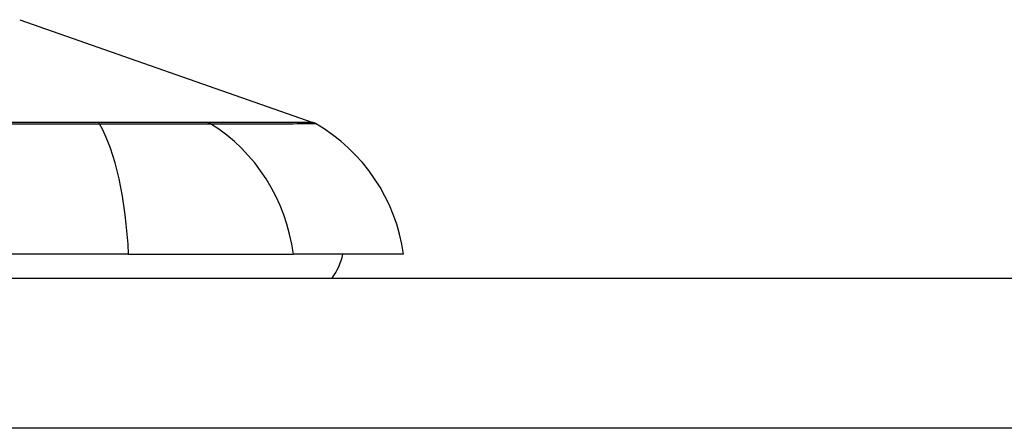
# Model space of a CAD drawing. Header units: inches. Extents: x 19 to 446, y 48 to 210.
# Tile 86 of 256: x 62.403 to 63.053, y 204.88 to 205.15. Entities that reach past the tile are written whole.
import ezdxf

# ---------------------------------------------------------------- set-up
doc = ezdxf.new("R2010")
doc.units = ezdxf.units.IN
doc.header["$MEASUREMENT"] = 0
doc.layers.add('Visible Edges(ANSI)', color=7, linetype='Continuous', lineweight=25)
doc.layers.add('Visible Tangent Edges(ANSI)', color=7, linetype='Continuous', lineweight=25)

msp = doc.modelspace()

# ---------------------------------------------------------------- linework, layer by layer
at = {"layer": 'Visible Edges(ANSI)'}
for p, q in [((62.40329, 205.14973), (62.59682, 205.082)), ((62.47517, 204.99509), (61.61779, 204.99509)), ((62.47517, 204.99509), (62.58395, 204.99509)), ((62.65672, 204.99509), (62.58395, 204.99509)), ((60.72148, 204.97934), (102.32648, 204.97934))]:
    msp.add_line(p, q, dxfattribs=at)
for centre, radius, start, end in [((62.59357, 205.07271), 0.00984, 60.18311, 70.70995), ((62.53974, 204.97877), 0.11811, 7.9413, 60.18311), ((62.57798, 205.00296), 0.03937, 323.1301, 348.46304)]:
    msp.add_arc(centre, radius, start, end, dxfattribs=at)
at = {"layer": 'Visible Tangent Edges(ANSI)'}
for p, q in [((62.45529, 205.08203), (62.45482, 205.08203)), ((62.52721, 205.08203), (62.52704, 205.08203)), ((102.32648, 204.88034), (60.72148, 204.88034))]:
    msp.add_line(p, q, dxfattribs=at)
at = {"layer": 'Visible Tangent Edges(ANSI)', "flags": 128}
for points in [[(62.45482, 205.08203), (62.42203, 205.08203), (62.38894, 205.08203)], [(62.38994, 205.0811), (62.42315, 205.08107), (62.45606, 205.08104)], [(62.52704, 205.08203), (62.52549, 205.08203), (62.5238, 205.08203), (62.52196, 205.08203), (62.51998, 205.08203), (62.51785, 205.08203), (62.51559, 205.08203), (62.51319, 205.08203), (62.51065, 205.08203), (62.50799, 205.08203), (62.5052, 205.08203), (62.50229, 205.08203), (62.49926, 205.08203), (62.49612, 205.08203), (62.49286, 205.08203), (62.4895, 205.08203), (62.48604, 205.08203), (62.48248, 205.08203), (62.47883, 205.08203), (62.4751, 205.08203), (62.47128, 205.08203), (62.46738, 205.08203), (62.46342, 205.08203), (62.45938, 205.08203), (62.45529, 205.08203)], [(62.45606, 205.08104), (62.46026, 205.08103), (62.46439, 205.08102), (62.46846, 205.08101), (62.47245, 205.081), (62.47637, 205.081), (62.4802, 205.08099), (62.48394, 205.08099), (62.48759, 205.08098), (62.49114, 205.08098), (62.49458, 205.08098), (62.49791, 205.08098), (62.50113, 205.08098), (62.50423, 205.08098), (62.5072, 205.08098), (62.51005, 205.08098), (62.51276, 205.08098), (62.51534, 205.08099), (62.51777, 205.08099), (62.52007, 205.081), (62.52222, 205.081), (62.52422, 205.08101), (62.52607, 205.08102), (62.52776, 205.08103), (62.5293, 205.08104)], [(62.59683, 205.082), (62.5967, 205.082), (62.59634, 205.082), (62.59573, 205.082), (62.59488, 205.082), (62.59378, 205.082), (62.59244, 205.082), (62.59086, 205.082), (62.58903, 205.082), (62.58695, 205.08201), (62.58464, 205.08201), (62.58208, 205.08201), (62.57927, 205.08201), (62.57623, 205.08202), (62.57294, 205.08202), (62.56942, 205.08202), (62.56566, 205.08202), (62.56166, 205.08202), (62.55743, 205.08203), (62.55296, 205.08203), (62.54826, 205.08203), (62.54334, 205.08203), (62.53819, 205.08203), (62.53284, 205.08203), (62.52721, 205.08203)], [(62.5293, 205.08104), (62.53486, 205.08107), (62.54023, 205.08107), (62.54536, 205.08108), (62.55026, 205.0811), (62.55494, 205.08111), (62.55938, 205.08112), (62.56358, 205.08113), (62.56756, 205.08114), (62.57129, 205.08115), (62.57479, 205.08117), (62.57805, 205.08118), (62.58107, 205.08119), (62.58385, 205.08119), (62.58639, 205.0812), (62.58869, 205.08121), (62.59074, 205.08122), (62.59256, 205.08122), (62.59413, 205.08123), (62.59546, 205.08123), (62.59654, 205.08124), (62.59739, 205.08124), (62.59799, 205.08124), (62.59835, 205.08125), (62.59847, 205.08125)]]:
    msp.add_lwpolyline(points, dxfattribs=at)
at = {"layer": 'Visible Tangent Edges(ANSI)'}
for centre, major_axis, ratio, start_param, end_param in [((62.45444, 205.07252), (0.00003, 0.00984), 0.32572, 5.760249, 6.023956), ((62.43657, 204.97877), (0, 0.11811), 0.32996, 4.850991, 5.75935), ((62.52465, 205.07252), (-0.00008, 0.00984), 0.945463, 5.751833, 6.01554), ((62.47353, 204.97877), (0, -0.11811), 0.943995, 1.709398, 2.617758)]:
    msp.add_ellipse(centre, major_axis=major_axis, ratio=ratio, start_param=start_param, end_param=end_param, dxfattribs=at)

doc.saveas('drawing.dxf')
